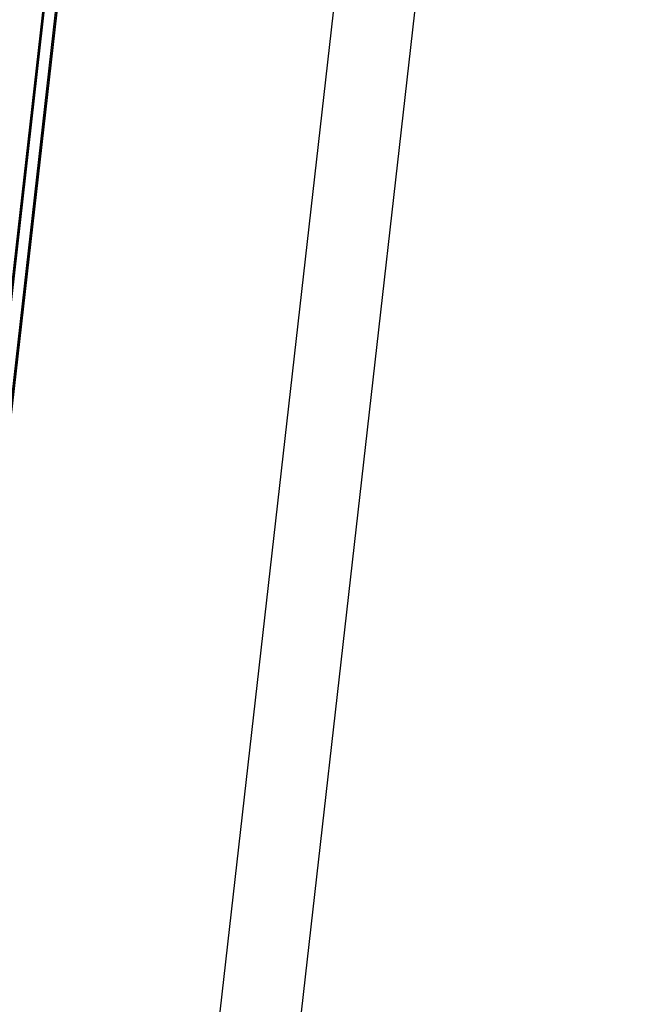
# Model space of a CAD drawing. Header units: millimetres. Extents: x -312 to 352, y -263 to 368.
# Tile 14 of 40: x -128 to -112, y 143 to 168. Entities that reach past the tile are written whole.
import ezdxf

# ---------------------------------------------------------------- set-up
doc = ezdxf.new("R2010")
doc.units = ezdxf.units.MM
doc.header["$MEASUREMENT"] = 0
doc.layers.add('Legs', color=7, linetype='Continuous', true_color=0x5b5aa2)

msp = doc.modelspace()

# ---------------------------------------------------------------- linework, layer by layer
at = {"layer": 'Legs'}
for p, q in [((-121.34, 217.159, 290.497), (-141.692, 37.464, 322.182)), ((-121.34, 217.159, 290.497), (-141.692, 37.464, 322.182)), ((-121.34, 217.159, 290.497), (-141.692, 37.464, 322.182)), ((-141.692, 37.117, 320.213), (-121.34, 216.812, 288.528)), ((-141.692, 37.117, 320.213), (-121.34, 216.812, 288.528)), ((-121.34, 216.812, 288.528), (-141.692, 37.117, 320.213)), ((-114.383, 214.832, 281.769), (-134.735, 35.137, 313.454)), ((-112.395, 214.613, 281.807), (-132.747, 34.919, 313.492)), ((-121.34, 214.38, 274.74), (-141.692, 34.686, 306.425)), ((-121.34, 214.38, 274.74), (-141.692, 34.686, 306.425)), ((-121.34, 214.38, 274.74), (-141.692, 34.686, 306.425)), ((-141.692, 34.339, 304.456), (-121.34, 214.033, 272.771)), ((-121.34, 214.033, 272.771), (-141.692, 34.339, 304.456)), ((-141.692, 34.339, 304.456), (-121.34, 214.033, 272.771))]:
    msp.add_line(p, q, dxfattribs=at)

doc.saveas('drawing.dxf')
